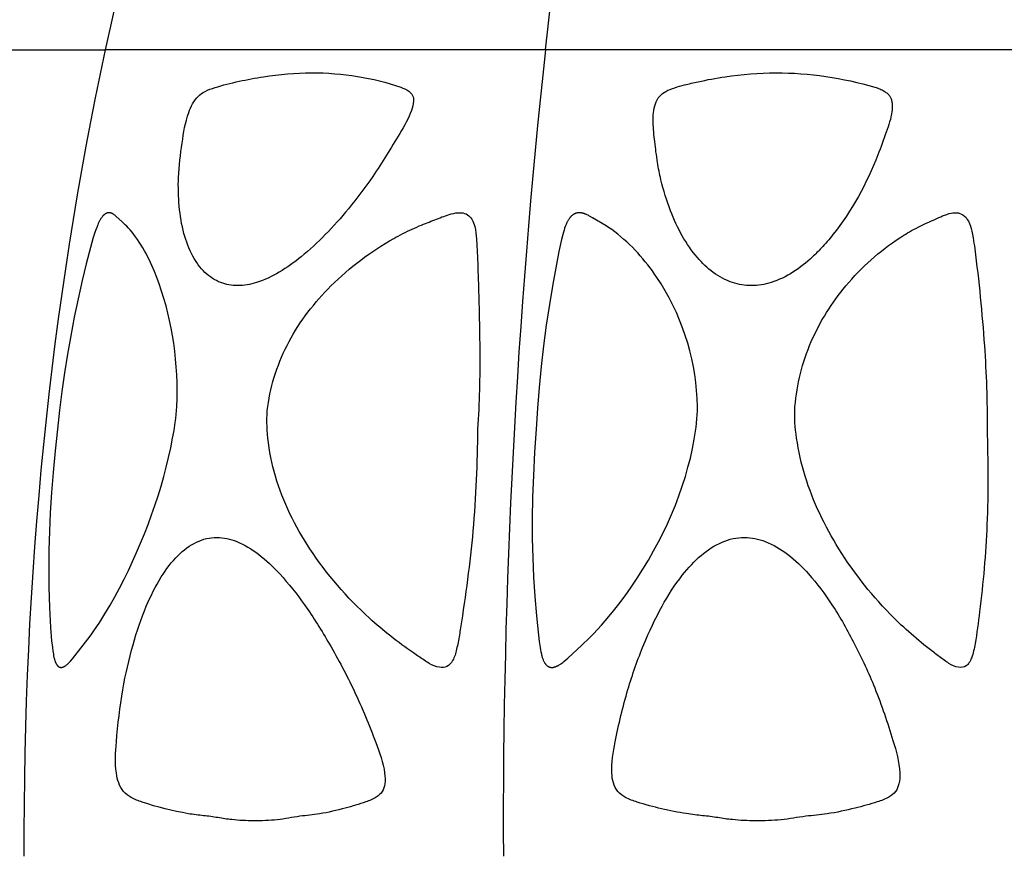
# Model space of a CAD drawing. Header units: millimetres. Extents: x 1250 to 1725, y 0 to 1655.
# Tile 109 of 256: x 1452 to 1487, y 987 to 1017. Entities that reach past the tile are written whole.
import ezdxf

# ---------------------------------------------------------------- set-up
doc = ezdxf.new("R2010")
doc.units = ezdxf.units.MM
doc.header["$MEASUREMENT"] = 0
doc.layers.add('Crea2D$visibili$tangenti', color=7, linetype='Continuous', true_color=0x000000)

msp = doc.modelspace()

# ---------------------------------------------------------------- linework, layer by layer
at = {"layer": 'Crea2D$visibili$tangenti'}
for p, q in [((1441.631, 1015.813), (1455.095, 1015.813)), ((1470.774, 1015.813), (1455.095, 1015.813)), ((1487.599, 1015.813), (1470.774, 1015.813))]:
    msp.add_line(p, q, dxfattribs=at)
for points in [[(1453.387, 1002.295), (1453.302, 1001.522), (1453.229, 1000.747), (1453.172, 1000.029), (1453.126, 999.309), (1453.096, 998.646), (1453.077, 997.982), (1453.071, 997.318), (1453.078, 996.654), (1453.102, 995.935), (1453.14, 995.217), (1453.176, 994.741), (1453.202, 994.505), (1453.218, 994.386), (1453.237, 994.269), (1453.247, 994.21), (1453.259, 994.151), (1453.266, 994.122), (1453.273, 994.093), (1453.281, 994.064), (1453.29, 994.035), (1453.297, 994.016), (1453.304, 993.996), (1453.312, 993.976), (1453.317, 993.967), (1453.321, 993.957), (1453.326, 993.948), (1453.33, 993.939), (1453.335, 993.929), (1453.34, 993.92), (1453.346, 993.911), (1453.351, 993.902), (1453.357, 993.893), (1453.363, 993.885), (1453.368, 993.878), (1453.372, 993.872), (1453.377, 993.866), (1453.382, 993.86), (1453.387, 993.854), (1453.393, 993.849), (1453.398, 993.843), (1453.404, 993.838), (1453.407, 993.835), (1453.409, 993.833), (1453.412, 993.83), (1453.415, 993.828), (1453.418, 993.826), (1453.422, 993.824), (1453.425, 993.821), (1453.428, 993.819), (1453.431, 993.817), (1453.434, 993.815), (1453.438, 993.813), (1453.441, 993.812), (1453.444, 993.81), (1453.448, 993.808), (1453.452, 993.807), (1453.455, 993.805), (1453.458, 993.804), (1453.462, 993.803), (1453.465, 993.802), (1453.469, 993.801), (1453.472, 993.8), (1453.476, 993.799), (1453.479, 993.798), (1453.483, 993.797), (1453.486, 993.797), (1453.49, 993.796), (1453.493, 993.796), (1453.497, 993.795), (1453.501, 993.795), (1453.504, 993.795), (1453.508, 993.794), (1453.511, 993.794), (1453.515, 993.794), (1453.519, 993.794), (1453.522, 993.794), (1453.526, 993.795), (1453.529, 993.795), (1453.533, 993.795), (1453.537, 993.796), (1453.54, 993.796), (1453.544, 993.797), (1453.547, 993.797), (1453.55, 993.798), (1453.554, 993.799), (1453.557, 993.8), (1453.561, 993.8), (1453.564, 993.801), (1453.567, 993.803), (1453.573, 993.804), (1453.578, 993.806), (1453.589, 993.81), (1453.599, 993.815), (1453.61, 993.819), (1453.62, 993.824), (1453.63, 993.83), (1453.64, 993.835), (1453.65, 993.841), (1453.66, 993.847), (1453.67, 993.854), (1453.679, 993.861), (1453.689, 993.867), (1453.698, 993.874), (1453.707, 993.882), (1453.725, 993.896), (1453.738, 993.908), (1453.751, 993.92), (1453.777, 993.944), (1453.802, 993.969), (1453.826, 993.995), (1453.849, 994.021), (1453.917, 994.102), (1454.302, 994.586), (1454.47, 994.802), (1454.579, 994.95), (1454.685, 995.1), (1454.888, 995.407), (1455.075, 995.705), (1455.256, 996.008), (1455.429, 996.314), (1455.596, 996.624), (1455.757, 996.938), (1455.912, 997.254), (1456.205, 997.894), (1456.484, 998.558), (1456.614, 998.893), (1456.739, 999.23), (1456.858, 999.57), (1456.97, 999.911), (1457.075, 1000.255), (1457.174, 1000.601), (1457.263, 1000.94), (1457.345, 1001.281), (1457.421, 1001.623), (1457.489, 1001.967), (1457.539, 1002.247), (1457.582, 1002.528), (1457.6, 1002.669), (1457.616, 1002.81), (1457.628, 1002.951), (1457.638, 1003.093), (1457.647, 1003.376), (1457.65, 1003.66), (1457.646, 1003.943), (1457.635, 1004.227), (1457.618, 1004.51), (1457.594, 1004.792), (1457.563, 1005.074), (1457.526, 1005.355), (1457.484, 1005.625), (1457.436, 1005.893), (1457.381, 1006.161), (1457.32, 1006.427), (1457.253, 1006.691), (1457.178, 1006.953), (1457.097, 1007.214), (1457.01, 1007.473), (1456.928, 1007.694), (1456.842, 1007.913), (1456.748, 1008.13), (1456.648, 1008.343), (1456.595, 1008.448), (1456.54, 1008.552), (1456.484, 1008.655), (1456.425, 1008.757), (1456.364, 1008.857), (1456.3, 1008.956), (1456.235, 1009.054), (1456.167, 1009.15), (1456.104, 1009.234), (1456.04, 1009.316), (1455.973, 1009.396), (1455.939, 1009.435), (1455.904, 1009.473), (1455.851, 1009.529), (1455.797, 1009.583), (1455.686, 1009.687), (1455.458, 1009.891), (1455.424, 1009.921), (1455.406, 1009.935), (1455.397, 1009.942), (1455.388, 1009.949), (1455.379, 1009.955), (1455.37, 1009.962), (1455.361, 1009.968), (1455.356, 1009.97), (1455.351, 1009.973), (1455.346, 1009.976), (1455.341, 1009.979), (1455.336, 1009.981), (1455.331, 1009.983), (1455.326, 1009.986), (1455.321, 1009.988), (1455.315, 1009.99), (1455.31, 1009.992), (1455.306, 1009.993), (1455.302, 1009.995), (1455.294, 1009.997), (1455.285, 1009.999), (1455.276, 1010.001), (1455.268, 1010.003), (1455.259, 1010.004), (1455.25, 1010.005), (1455.241, 1010.006), (1455.232, 1010.007), (1455.224, 1010.007), (1455.215, 1010.007), (1455.206, 1010.006), (1455.197, 1010.006), (1455.193, 1010.005), (1455.188, 1010.005), (1455.184, 1010.004), (1455.18, 1010.003), (1455.176, 1010.003), (1455.171, 1010.002), (1455.167, 1010.001), (1455.163, 1010), (1455.159, 1009.999), (1455.155, 1009.998), (1455.151, 1009.997), (1455.147, 1009.995), (1455.139, 1009.993), (1455.132, 1009.99), (1455.124, 1009.987), (1455.117, 1009.983), (1455.109, 1009.98), (1455.102, 1009.976), (1455.095, 1009.972), (1455.088, 1009.967), (1455.081, 1009.963), (1455.074, 1009.958), (1455.067, 1009.953), (1455.061, 1009.948), (1455.054, 1009.943), (1455.048, 1009.938), (1455.041, 1009.932), (1455.035, 1009.926), (1455.029, 1009.92), (1455.023, 1009.914), (1455.017, 1009.908), (1455.005, 1009.896), (1454.994, 1009.883), (1454.983, 1009.87), (1454.973, 1009.856), (1454.962, 1009.842), (1454.948, 1009.822), (1454.933, 1009.801), (1454.92, 1009.78), (1454.907, 1009.758), (1454.895, 1009.737), (1454.883, 1009.715), (1454.871, 1009.693), (1454.86, 1009.67), (1454.839, 1009.625), (1454.819, 1009.579), (1454.782, 1009.487), (1454.75, 1009.398), (1454.719, 1009.309), (1454.661, 1009.13), (1454.556, 1008.767), (1454.403, 1008.184), (1454.262, 1007.597), (1454.116, 1006.941), (1453.979, 1006.283), (1453.854, 1005.622), (1453.739, 1004.96), (1453.635, 1004.296), (1453.542, 1003.63), (1453.459, 1002.963)], [(1470.45, 1002.295), (1470.392, 1001.466), (1470.348, 1000.637), (1470.319, 999.862), (1470.306, 999.088), (1470.308, 998.396), (1470.325, 997.704), (1470.356, 997.013), (1470.399, 996.323), (1470.456, 995.63), (1470.529, 994.94), (1470.556, 994.719), (1470.589, 994.499), (1470.602, 994.424), (1470.616, 994.349), (1470.632, 994.275), (1470.641, 994.238), (1470.651, 994.201), (1470.665, 994.151), (1470.673, 994.127), (1470.682, 994.102), (1470.691, 994.077), (1470.7, 994.053), (1470.711, 994.029), (1470.722, 994.005), (1470.731, 993.987), (1470.741, 993.969), (1470.746, 993.96), (1470.752, 993.951), (1470.757, 993.942), (1470.763, 993.934), (1470.769, 993.925), (1470.775, 993.917), (1470.781, 993.909), (1470.788, 993.901), (1470.794, 993.893), (1470.801, 993.885), (1470.809, 993.878), (1470.816, 993.871), (1470.822, 993.865), (1470.829, 993.86), (1470.836, 993.854), (1470.843, 993.849), (1470.85, 993.844), (1470.858, 993.839), (1470.865, 993.834), (1470.873, 993.83), (1470.88, 993.826), (1470.888, 993.822), (1470.896, 993.818), (1470.904, 993.815), (1470.912, 993.811), (1470.92, 993.808), (1470.929, 993.806), (1470.937, 993.803), (1470.946, 993.801), (1470.954, 993.799), (1470.963, 993.797), (1470.971, 993.796), (1470.98, 993.795), (1470.989, 993.794), (1470.997, 993.793), (1471.006, 993.793), (1471.015, 993.793), (1471.019, 993.793), (1471.024, 993.794), (1471.028, 993.794), (1471.033, 993.794), (1471.037, 993.795), (1471.041, 993.795), (1471.046, 993.796), (1471.05, 993.797), (1471.055, 993.797), (1471.059, 993.798), (1471.063, 993.799), (1471.068, 993.8), (1471.072, 993.801), (1471.076, 993.803), (1471.09, 993.806), (1471.105, 993.81), (1471.118, 993.814), (1471.132, 993.819), (1471.146, 993.824), (1471.159, 993.829), (1471.173, 993.834), (1471.186, 993.84), (1471.2, 993.846), (1471.213, 993.853), (1471.226, 993.86), (1471.239, 993.867), (1471.264, 993.881), (1471.289, 993.896), (1471.308, 993.908), (1471.327, 993.921), (1471.364, 993.947), (1471.401, 993.975), (1471.436, 994.003), (1471.505, 994.062), (1471.573, 994.122), (1472.074, 994.586), (1472.345, 994.846), (1472.49, 994.994), (1472.632, 995.145), (1472.771, 995.299), (1472.908, 995.456), (1473.151, 995.748), (1473.387, 996.046), (1473.615, 996.351), (1473.834, 996.661), (1474.046, 996.977), (1474.25, 997.298), (1474.446, 997.624), (1474.633, 997.955), (1474.804, 998.273), (1474.967, 998.594), (1475.122, 998.919), (1475.269, 999.249), (1475.407, 999.581), (1475.535, 999.918), (1475.655, 1000.257), (1475.764, 1000.601), (1475.857, 1000.93), (1475.942, 1001.261), (1476.016, 1001.595), (1476.081, 1001.931), (1476.127, 1002.22), (1476.147, 1002.365), (1476.164, 1002.51), (1476.177, 1002.655), (1476.187, 1002.801), (1476.193, 1002.947), (1476.194, 1003.093), (1476.184, 1003.38), (1476.165, 1003.666), (1476.136, 1003.952), (1476.097, 1004.236), (1476.049, 1004.519), (1475.991, 1004.8), (1475.924, 1005.079), (1475.848, 1005.355), (1475.761, 1005.633), (1475.665, 1005.907), (1475.56, 1006.179), (1475.445, 1006.446), (1475.322, 1006.71), (1475.189, 1006.969), (1475.048, 1007.223), (1474.898, 1007.473), (1474.747, 1007.705), (1474.669, 1007.819), (1474.589, 1007.932), (1474.507, 1008.043), (1474.423, 1008.153), (1474.336, 1008.261), (1474.248, 1008.367), (1474.158, 1008.472), (1474.066, 1008.575), (1473.971, 1008.676), (1473.875, 1008.775), (1473.777, 1008.872), (1473.676, 1008.967), (1473.574, 1009.06), (1473.469, 1009.151), (1473.362, 1009.239), (1473.253, 1009.324), (1473.141, 1009.406), (1473.084, 1009.446), (1473.027, 1009.485), (1472.941, 1009.539), (1472.456, 1009.828), (1472.352, 1009.888), (1472.324, 1009.903), (1472.297, 1009.918), (1472.268, 1009.932), (1472.24, 1009.945), (1472.211, 1009.957), (1472.196, 1009.963), (1472.181, 1009.968), (1472.166, 1009.974), (1472.151, 1009.979), (1472.136, 1009.983), (1472.121, 1009.988), (1472.109, 1009.991), (1472.096, 1009.994), (1472.084, 1009.997), (1472.071, 1009.999), (1472.059, 1010.001), (1472.046, 1010.003), (1472.033, 1010.005), (1472.02, 1010.006), (1472.008, 1010.007), (1471.995, 1010.008), (1471.982, 1010.008), (1471.97, 1010.008), (1471.957, 1010.007), (1471.945, 1010.006), (1471.938, 1010.006), (1471.932, 1010.005), (1471.926, 1010.004), (1471.92, 1010.003), (1471.911, 1010.002), (1471.903, 1010), (1471.895, 1009.998), (1471.887, 1009.996), (1471.879, 1009.994), (1471.871, 1009.991), (1471.863, 1009.989), (1471.855, 1009.986), (1471.847, 1009.983), (1471.839, 1009.98), (1471.832, 1009.976), (1471.824, 1009.973), (1471.816, 1009.969), (1471.809, 1009.966), (1471.801, 1009.962), (1471.794, 1009.957), (1471.787, 1009.953), (1471.779, 1009.949), (1471.772, 1009.944), (1471.765, 1009.94), (1471.758, 1009.935), (1471.751, 1009.93), (1471.737, 1009.92), (1471.724, 1009.909), (1471.711, 1009.898), (1471.698, 1009.887), (1471.686, 1009.875), (1471.679, 1009.867), (1471.671, 1009.859), (1471.664, 1009.851), (1471.657, 1009.843), (1471.65, 1009.835), (1471.643, 1009.827), (1471.63, 1009.81), (1471.618, 1009.793), (1471.606, 1009.775), (1471.595, 1009.757), (1471.584, 1009.739), (1471.573, 1009.72), (1471.563, 1009.701), (1471.553, 1009.682), (1471.544, 1009.663), (1471.526, 1009.623), (1471.51, 1009.584), (1471.484, 1009.519), (1471.461, 1009.453), (1471.439, 1009.387), (1471.419, 1009.32), (1471.382, 1009.186), (1471.349, 1009.051), (1471.255, 1008.626), (1471.038, 1007.467), (1470.916, 1006.732), (1470.806, 1005.997), (1470.707, 1005.259), (1470.622, 1004.52), (1470.55, 1003.78), (1470.492, 1003.038)]]:
    msp.add_lwpolyline(points, close=True, dxfattribs=at)
msp.add_arc((1725.454, 988.134), 256.18, 173.79746, 180.24094, dxfattribs=at)
msp.add_rational_spline([(1441.631, 1015.813), (1442.354, 1018.188), (1443.212, 1020.517), (1443.845, 1022.232), (1444.552, 1023.917), (1446.585, 1028.777), (1449.267, 1033.311), (1449.921, 1034.413), (1450.616, 1035.49), (1452.087, 1037.774), (1453.744, 1039.927)], [1, 0.999580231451, 1, 0.999755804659, 1, 0.997621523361, 1, 0.999828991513, 1, 0.999113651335, 1], degree=2, knots=[0, 0, 0, 4.963438, 4.963438, 8.618087, 8.618087, 19.13733, 19.13733, 21.700606, 21.700606, 27.130378, 27.130378, 27.130378], dxfattribs=at)
for points in [[(1455.095, 1015.813), (1457.059, 1024.937), (1459.999, 1033.214), (1463.66, 1039.927)], [(1470.774, 1015.813), (1471.79, 1024.937), (1473.312, 1033.214), (1475.207, 1039.927)], [(1452.202, 987.057), (1452.149, 996.906), (1453.141, 1006.771), (1455.095, 1015.813)]]:
    msp.add_open_spline(points, degree=3, dxfattribs=at)
for points, knots in [([(1459.801, 1007.41), (1460.031, 1007.409), (1460.555, 1007.507), (1461.32, 1007.877), (1462.137, 1008.463), (1462.959, 1009.229), (1463.811, 1010.189), (1464.715, 1011.387), (1465.434, 1012.582), (1465.956, 1013.467), (1466.087, 1013.944), (1466.063, 1014.201), (1465.884, 1014.387), (1465.225, 1014.634), (1464.07, 1014.912), (1462.994, 1015.002), (1462.446, 1014.999), (1461.869, 1015.001), (1460.709, 1014.885), (1459.437, 1014.62), (1458.665, 1014.364), (1458.285, 1014.095), (1457.97, 1013.457), (1457.816, 1012.454), (1457.669, 1011.338), (1457.705, 1010.249), (1457.849, 1009.298), (1458.16, 1008.486), (1458.593, 1007.863), (1459.168, 1007.483), (1459.595, 1007.408), (1459.801, 1007.41)], [0, 0, 0, 0, 0.690066, 1.583358, 2.530728, 3.705322, 4.940716, 6.383143, 8.200736, 9.12345, 9.46083, 9.669692, 9.87317, 10.190868, 11.781836, 13.422821, 13.422821, 13.422821, 15.148667, 16.921684, 17.305372, 17.593934, 18.279374, 19.395006, 20.629293, 21.655453, 22.649801, 23.511919, 24.238889, 24.90985, 25.523767, 25.523767, 25.523767, 25.523767]), ([(1478.118, 1007.41), (1478.356, 1007.409), (1478.881, 1007.498), (1479.622, 1007.87), (1480.196, 1008.322), (1480.657, 1008.789), (1481.602, 1009.89), (1482.366, 1011.314), (1482.912, 1012.85), (1483.113, 1013.418), (1483.142, 1013.786), (1483.129, 1013.937), (1483.102, 1014.068), (1483.05, 1014.171), (1482.968, 1014.266), (1482.844, 1014.35), (1482.694, 1014.432), (1481.436, 1014.814), (1480.182, 1015.001), (1478.988, 1014.999), (1478.383, 1014.998), (1477.452, 1014.92), (1476.373, 1014.72), (1475.776, 1014.578), (1475.388, 1014.472), (1475.079, 1014.361), (1474.735, 1014.105), (1474.617, 1013.67), (1474.611, 1013.125), (1474.674, 1012.522), (1474.755, 1011.845), (1474.921, 1011.01), (1475.193, 1010.124), (1475.622, 1009.183), (1476.137, 1008.435), (1476.737, 1007.851), (1477.402, 1007.489), (1477.89, 1007.409), (1478.118, 1007.41)], [0, 0, 0, 0, 0.713686, 1.579732, 2.464857, 2.903252, 3.542256, 6.815403, 7.687523, 8.444089, 8.612568, 8.787655, 8.90004, 9.01094, 9.13116, 9.273658, 9.458189, 9.639129, 13.221138, 13.221138, 13.221138, 15.033291, 16.017203, 16.513458, 16.871787, 17.224532, 17.496492, 18.131129, 18.485, 19.167859, 19.919287, 20.549374, 21.709377, 22.700103, 23.641043, 24.419498, 25.200672, 25.882352, 25.882352, 25.882352, 25.882352]), ([(1468.36, 1002.295), (1468.423, 1003.222), (1468.453, 1004.902), (1468.403, 1006.967), (1468.361, 1008.299), (1468.324, 1009.028), (1468.281, 1009.465), (1468.179, 1009.767), (1468.005, 1009.959), (1467.729, 1010.035), (1467.347, 1009.959), (1466.889, 1009.78), (1466.426, 1009.599), (1465.91, 1009.38), (1464.75, 1008.777), (1463.121, 1007.561), (1461.525, 1005.491), (1460.985, 1003.904), (1460.878, 1003.093), (1460.831, 1002.72), (1460.859, 1001.879), (1461.213, 1000.111), (1462.345, 997.841), (1464.135, 995.78), (1465.643, 994.595), (1466.382, 994.096), (1466.682, 993.9), (1466.954, 993.781), (1467.287, 993.798), (1467.518, 994.067), (1467.597, 994.381), (1467.683, 994.775), (1467.906, 996.181), (1468.256, 998.709), (1468.339, 1001.085), (1468.36, 1002.295)], [0, 0, 0, 0, 2.785642, 5.038347, 6.196396, 6.784291, 7.230059, 7.509005, 7.732974, 7.98157, 8.33614, 8.885895, 9.458492, 9.82748, 10.566586, 13.377278, 15.874206, 18.32606, 18.32606, 18.32606, 19.452237, 20.840331, 23.710458, 26.977321, 28.978853, 29.444232, 29.656733, 30.053824, 30.319388, 30.612855, 31.042009, 31.295622, 31.821104, 35.313818, 38.944623, 38.944623, 38.944623, 38.944623]), ([(1486.517, 1002.295), (1486.532, 1003.286), (1486.439, 1005.435), (1486.215, 1007.706), (1486.032, 1009.065), (1485.968, 1009.396), (1485.882, 1009.693), (1485.692, 1009.944), (1485.425, 1010.032), (1485.199, 1009.99), (1484.963, 1009.909), (1484.564, 1009.732), (1484.018, 1009.489), (1482.85, 1008.792), (1481.448, 1007.536), (1480.131, 1005.446), (1479.733, 1003.891), (1479.671, 1003.093), (1479.644, 1002.717), (1479.712, 1001.877), (1480.11, 1000.122), (1481.197, 997.876), (1482.851, 995.799), (1484.247, 994.598), (1484.926, 994.096), (1485.199, 993.901), (1485.464, 993.773), (1485.744, 993.802), (1485.891, 993.97), (1486.014, 994.228), (1486.132, 994.843), (1486.342, 996.43), (1486.574, 998.981), (1486.551, 1001.161), (1486.517, 1002.295)], [0, 0, 0, 0, 2.971342, 6.452299, 6.841263, 7.085479, 7.46298, 7.765413, 7.999171, 8.270871, 8.443117, 8.748892, 9.579386, 10.234285, 12.822348, 15.170702, 17.5708, 17.5708, 17.5708, 18.698176, 20.093356, 22.950575, 26.119261, 28.017811, 28.455911, 28.655377, 29.023638, 29.319989, 29.458186, 29.650902, 30.181974, 31.327763, 34.455198, 37.859627, 37.859627, 37.859627, 37.859627]), ([(1460.378, 988.323), (1460.657, 988.326), (1461.212, 988.335), (1461.985, 988.494), (1462.805, 988.562), (1463.587, 988.759), (1464.199, 988.929), (1464.567, 989.068), (1464.776, 989.178), (1464.982, 989.353), (1465.074, 989.675), (1465.04, 990.28), (1464.635, 991.392), (1464.004, 992.934), (1463.131, 994.573), (1462.261, 995.974), (1461.409, 997.054), (1460.605, 997.83), (1459.842, 998.304), (1459.306, 998.43), (1459.063, 998.431), (1458.814, 998.431), (1458.297, 998.3), (1457.614, 997.779), (1457.019, 996.982), (1456.487, 995.9), (1456.035, 994.549), (1455.671, 992.928), (1455.49, 991.392), (1455.416, 990.154), (1455.613, 989.435), (1456.027, 989.122), (1456.796, 988.843), (1457.584, 988.65), (1458.407, 988.52), (1458.846, 988.486), (1459.264, 988.405), (1459.774, 988.341), (1460.117, 988.325), (1460.378, 988.323)], [0, 0, 0, 0, 0.838572, 1.656039, 2.362833, 3.304397, 4.06502, 4.272034, 4.481472, 4.775292, 5.060178, 5.451411, 6.584725, 8.581922, 10.470113, 12.1289, 13.54124, 14.578538, 15.479205, 16.206014, 16.206014, 16.206014, 16.950957, 17.768126, 18.744815, 19.920965, 21.369526, 23.015577, 24.894538, 26.011629, 26.725072, 27.066644, 27.495665, 29.193724, 29.47984, 30.001236, 30.512424, 30.756851, 31.541025, 31.541025, 31.541025, 31.541025]), ([(1478.274, 988.323), (1478.575, 988.326), (1479.174, 988.335), (1480.014, 988.493), (1480.902, 988.562), (1481.752, 988.759), (1482.417, 988.929), (1482.817, 989.069), (1483.047, 989.179), (1483.274, 989.35), (1483.402, 989.671), (1483.425, 990.298), (1483.093, 991.451), (1482.582, 992.991), (1481.826, 994.609), (1481.061, 995.978), (1480.252, 997.06), (1479.459, 997.837), (1478.678, 998.31), (1478.121, 998.43), (1477.866, 998.431), (1477.596, 998.43), (1477.032, 998.299), (1476.283, 997.8), (1475.56, 997.014), (1474.876, 995.934), (1474.233, 994.559), (1473.665, 992.94), (1473.299, 991.402), (1473.107, 990.282), (1473.177, 989.671), (1473.337, 989.349), (1473.656, 989.123), (1474.474, 988.84), (1475.306, 988.651), (1476.182, 988.52), (1476.648, 988.487), (1477.09, 988.404), (1477.63, 988.341), (1477.995, 988.325), (1478.274, 988.323)], [0, 0, 0, 0, 0.904767, 1.790284, 2.557307, 3.575969, 4.397071, 4.620458, 4.846387, 5.160437, 5.455372, 5.85057, 7.026228, 9.024444, 10.739863, 12.355956, 13.740003, 14.769201, 15.683543, 16.448601, 16.448601, 16.448601, 17.258551, 18.151284, 19.116453, 20.452713, 21.968996, 23.669728, 25.588644, 26.713171, 27.06469, 27.415232, 27.76225, 28.212137, 30.00981, 30.315852, 30.870429, 31.406778, 31.665081, 32.501484, 32.501484, 32.501484, 32.501484])]:
    msp.add_open_spline(points, degree=3, knots=knots, dxfattribs=at)

doc.saveas('drawing.dxf')
